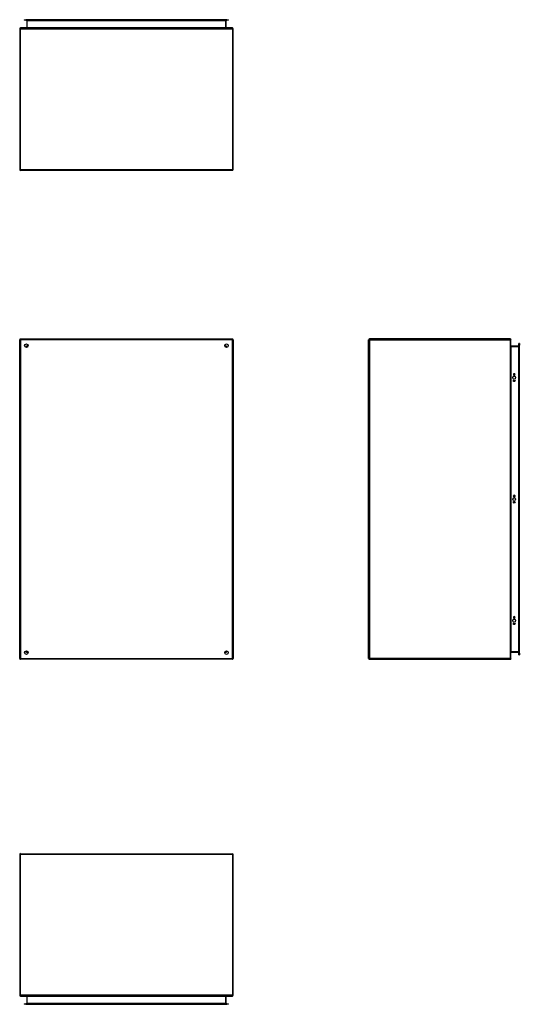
# Model space of a CAD drawing. Header units: inches. Extents: x 21 to 181, y 13 to 124.
# Tile 1 of 88: x 21 to 77, y 13 to 124. Entities that reach past the tile are written whole.
import ezdxf

# ---------------------------------------------------------------- set-up
doc = ezdxf.new("R2010")
doc.units = ezdxf.units.IN
doc.header["$MEASUREMENT"] = 0
doc.layers.add('Visible Edges(ANSI)', color=7, linetype='Continuous', lineweight=25)
doc.layers.add('Visible Tangent Edges(ANSI)', color=7, linetype='Continuous', lineweight=25)

msp = doc.modelspace()

# ---------------------------------------------------------------- linework, layer by layer
at = {"layer": 'Visible Edges(ANSI)'}
for p, q in [((21.34, 124.15), (21.54, 124.15)), ((21.34, 124.15), (21.34, 124.1)), ((21.54, 124.1), (21.34, 124.1)), ((44.12, 124.15), (21.54, 124.15)), ((21.54, 124.1), (44.12, 124.1)), ((21.65, 124.07), (21.65, 123.25)), ((44.02, 123.25), (44.02, 124.07)), ((44.12, 124.15), (44.32, 124.15)), ((44.32, 124.1), (44.12, 124.1)), ((44.32, 124.1), (44.32, 124.15)), ((20.83, 123.14), (20.83, 107.3)), ((44.75, 123.22), (20.92, 123.22)), ((44.83, 107.3), (44.83, 123.14)), ((44.75, 107.22), (20.92, 107.22)), ((20.83, 52.35), (20.83, 88.18)), ((20.92, 88.27), (44.75, 88.27)), ((44.83, 88.18), (44.83, 52.35)), ((60.06, 52.35), (60.06, 88.18)), ((75.98, 88.27), (60.15, 88.27)), ((76.06, 52.35), (76.06, 88.18)), ((76.91, 87.45), (76.09, 87.45)), ((76.94, 87.56), (76.94, 87.75)), ((77, 87.75), (76.94, 87.75)), ((76.94, 87.56), (76.94, 52.97)), ((77, 87.75), (77, 87.56)), ((77, 52.97), (77, 87.56)), ((21.7, 87.37), (21.7, 87.36)), ((21.74, 87.4), (21.73, 87.4)), ((43.93, 87.4), (43.93, 87.4)), ((43.97, 87.37), (43.97, 87.36)), ((76.33, 84.26), (76.33, 84.27)), ((76.51, 84.27), (76.51, 84.26)), ((76.33, 70.61), (76.33, 70.62)), ((76.51, 70.62), (76.51, 70.61)), ((76.33, 56.96), (76.33, 56.97)), ((76.51, 56.97), (76.51, 56.96)), ((21.7, 53.17), (21.7, 53.16)), ((21.73, 53.13), (21.74, 53.13)), ((43.93, 53.13), (43.93, 53.13)), ((43.97, 53.17), (43.97, 53.16)), ((44.75, 52.27), (20.92, 52.27)), ((60.15, 52.27), (75.98, 52.27)), ((76.09, 53.08), (76.91, 53.08)), ((76.94, 52.78), (76.94, 52.97)), ((76.94, 52.78), (77, 52.78)), ((77, 52.97), (77, 52.78)), ((20.83, 30.34), (20.83, 14.51)), ((20.92, 30.42), (44.75, 30.42)), ((44.83, 14.51), (44.83, 30.34)), ((20.92, 14.42), (44.75, 14.42)), ((21.65, 14.39), (21.65, 13.58)), ((44.02, 13.58), (44.02, 14.39)), ((21.34, 13.55), (21.54, 13.55)), ((21.34, 13.55), (21.34, 13.49)), ((21.54, 13.49), (21.34, 13.49)), ((44.12, 13.55), (21.54, 13.55)), ((21.54, 13.49), (44.12, 13.49)), ((44.12, 13.55), (44.32, 13.55)), ((44.32, 13.49), (44.12, 13.49)), ((44.32, 13.49), (44.32, 13.55))]:
    msp.add_line(p, q, dxfattribs=at)
for centre, radius in [((21.58, 87.52), 0.195), ((44.08, 87.52), 0.195), ((76.42, 83.92), 0.165), ((76.42, 83.57), 0.0935), ((76.42, 70.27), 0.165), ((76.42, 69.92), 0.0935), ((76.42, 56.61), 0.165), ((76.42, 56.26), 0.0935), ((21.58, 53.02), 0.195), ((44.08, 53.02), 0.195)]:
    msp.add_circle(centre, radius, dxfattribs=at)
for centre, radius, start, end in [((21.61, 124.07), 0.031, 0, 90), ((44.05, 124.07), 0.031, 90, 180), ((20.92, 123.14), 0.084, 90, 180), ((21.61, 123.25), 0.031, 270, 0), ((44.05, 123.25), 0.031, 180, 270), ((44.75, 123.14), 0.084, 0, 90), ((20.92, 107.3), 0.084, 180, 270), ((44.75, 107.3), 0.084, 270, 0), ((20.92, 88.18), 0.084, 90, 180), ((44.75, 88.18), 0.084, 0, 90), ((60.15, 88.18), 0.084, 90, 180), ((75.98, 88.18), 0.084, 0, 90), ((76.09, 87.48), 0.031, 180, 270), ((76.91, 87.48), 0.031, 270, 0), ((21.73, 87.37), 0.031, 90, 180), ((43.93, 87.37), 0.031, 0, 90), ((76.42, 84.27), 0.0935, 0, 180), ((76.42, 84.26), 0.0935, 180, 0), ((76.42, 70.62), 0.0935, 0, 180), ((76.42, 70.61), 0.0935, 180, 0), ((76.42, 56.97), 0.0935, 0, 180), ((76.42, 56.96), 0.0935, 180, 0), ((21.73, 53.16), 0.031, 180, 270), ((43.93, 53.16), 0.031, 270, 0), ((20.92, 52.35), 0.084, 180, 270), ((44.75, 52.35), 0.084, 270, 0), ((60.15, 52.35), 0.084, 180, 270), ((75.98, 52.35), 0.084, 270, 0), ((76.09, 53.05), 0.031, 90, 180), ((76.91, 53.05), 0.031, 0, 90), ((20.92, 30.34), 0.084, 90, 180), ((44.75, 30.34), 0.084, 0, 90), ((20.92, 14.51), 0.084, 180, 270), ((21.61, 14.39), 0.031, 0, 90), ((44.05, 14.39), 0.031, 90, 180), ((44.75, 14.51), 0.084, 270, 0), ((21.61, 13.58), 0.031, 270, 0), ((44.05, 13.58), 0.031, 180, 270)]:
    msp.add_arc(centre, radius, start, end, dxfattribs=at)
at = {"layer": 'Visible Tangent Edges(ANSI)'}
for p, q in [((21.54, 124.1), (21.54, 124.15)), ((21.68, 124.07), (21.65, 124.07)), ((21.68, 124.1), (21.68, 124.07)), ((21.68, 123.25), (21.68, 124.07)), ((21.68, 124.07), (43.99, 124.07)), ((43.99, 124.07), (43.99, 124.1)), ((43.99, 124.07), (43.99, 123.25)), ((44.02, 124.07), (43.99, 124.07)), ((44.12, 124.15), (44.12, 124.1)), ((20.83, 123.14), (20.92, 123.14)), ((20.92, 123.22), (20.92, 123.14)), ((20.92, 123.14), (44.75, 123.14)), ((20.92, 107.3), (20.92, 123.14)), ((21.68, 123.25), (21.65, 123.25)), ((43.99, 123.25), (21.68, 123.25)), ((43.99, 123.25), (44.02, 123.25)), ((44.75, 123.14), (44.75, 123.22)), ((44.75, 123.14), (44.83, 123.14)), ((44.75, 123.14), (44.75, 107.3)), ((20.83, 107.3), (20.92, 107.3)), ((20.92, 107.3), (20.92, 107.22)), ((20.92, 107.3), (44.75, 107.3)), ((44.75, 107.3), (44.75, 107.22)), ((44.75, 107.3), (44.83, 107.3)), ((20.83, 88.18), (20.92, 88.18)), ((20.92, 88.27), (20.92, 88.18)), ((44.75, 88.18), (20.92, 88.18)), ((20.92, 88.18), (20.92, 52.35)), ((21.61, 87.48), (21.73, 87.4)), ((21.7, 87.37), (21.61, 87.48)), ((21.61, 87.48), (21.77, 87.48)), ((21.61, 87.32), (21.61, 87.48)), ((43.89, 87.48), (44.05, 87.48)), ((43.93, 87.4), (44.05, 87.48)), ((44.05, 87.48), (43.97, 87.37)), ((44.05, 87.48), (44.05, 87.32)), ((44.75, 88.27), (44.75, 88.18)), ((44.83, 88.18), (44.75, 88.18)), ((44.75, 52.35), (44.75, 88.18)), ((60.15, 88.18), (60.06, 88.18)), ((60.15, 88.27), (60.15, 88.18)), ((60.15, 88.18), (75.98, 88.18)), ((60.15, 88.18), (60.15, 52.35)), ((75.98, 88.27), (75.98, 88.18)), ((75.98, 88.18), (75.98, 52.35)), ((76.06, 88.18), (75.98, 88.18)), ((76.09, 87.45), (76.09, 87.42)), ((76.09, 87.42), (76.91, 87.42)), ((76.09, 53.11), (76.09, 87.42)), ((76.91, 87.42), (76.91, 87.45)), ((76.94, 87.42), (76.91, 87.42)), ((76.91, 87.42), (76.91, 53.11)), ((76.94, 87.56), (77, 87.56)), ((21.61, 53.05), (21.61, 53.21)), ((21.61, 53.05), (21.7, 53.16)), ((21.73, 53.13), (21.61, 53.05)), ((44.05, 53.05), (43.93, 53.13)), ((43.97, 53.16), (44.05, 53.05)), ((44.05, 53.21), (44.05, 53.05)), ((20.83, 52.35), (20.92, 52.35)), ((20.92, 52.27), (20.92, 52.35)), ((20.92, 52.35), (44.75, 52.35)), ((21.77, 53.05), (21.61, 53.05)), ((44.05, 53.05), (43.89, 53.05)), ((44.83, 52.35), (44.75, 52.35)), ((44.75, 52.27), (44.75, 52.35)), ((60.15, 52.35), (60.06, 52.35)), ((75.98, 52.35), (60.15, 52.35)), ((60.15, 52.35), (60.15, 52.27)), ((75.98, 52.35), (75.98, 52.27)), ((75.98, 52.35), (76.06, 52.35)), ((76.91, 53.11), (76.09, 53.11)), ((76.09, 53.08), (76.09, 53.11)), ((76.91, 53.11), (76.94, 53.11)), ((76.91, 53.08), (76.91, 53.11)), ((77, 52.97), (76.94, 52.97)), ((20.92, 30.34), (20.83, 30.34)), ((20.92, 30.34), (20.92, 30.42)), ((20.92, 14.51), (20.92, 30.34)), ((44.75, 30.34), (20.92, 30.34)), ((44.75, 30.34), (44.75, 30.42)), ((44.83, 30.34), (44.75, 30.34)), ((44.75, 30.34), (44.75, 14.51)), ((20.92, 14.51), (20.83, 14.51)), ((44.75, 14.51), (20.92, 14.51)), ((20.92, 14.51), (20.92, 14.42)), ((21.68, 14.39), (21.65, 14.39)), ((21.68, 13.58), (21.68, 14.39)), ((21.68, 14.39), (43.99, 14.39)), ((43.99, 14.39), (44.02, 14.39)), ((43.99, 14.39), (43.99, 13.58)), ((44.83, 14.51), (44.75, 14.51)), ((44.75, 14.42), (44.75, 14.51)), ((21.54, 13.49), (21.54, 13.55)), ((21.65, 13.58), (21.68, 13.58)), ((21.68, 13.58), (21.68, 13.55)), ((43.99, 13.58), (21.68, 13.58)), ((43.99, 13.58), (44.02, 13.58)), ((43.99, 13.55), (43.99, 13.58)), ((44.12, 13.55), (44.12, 13.49))]:
    msp.add_line(p, q, dxfattribs=at)
for centre, major_axis, start_param, end_param in [((21.61, 123.25), (0.062, 0), 4.712389, 6.283185), ((44.05, 123.25), (-0.062, 0), 0, 1.570796), ((76.09, 87.48), (0, -0.062), 4.712389, 6.283185), ((76.09, 53.05), (0, 0.062), 0, 1.570796), ((21.61, 14.39), (0.062, 0), 0, 1.570796), ((44.05, 14.39), (-0.062, 0), 4.712389, 6.283185)]:
    msp.add_ellipse(centre, major_axis=major_axis, ratio=0.5, start_param=start_param, end_param=end_param, dxfattribs=at)

doc.saveas('drawing.dxf')
